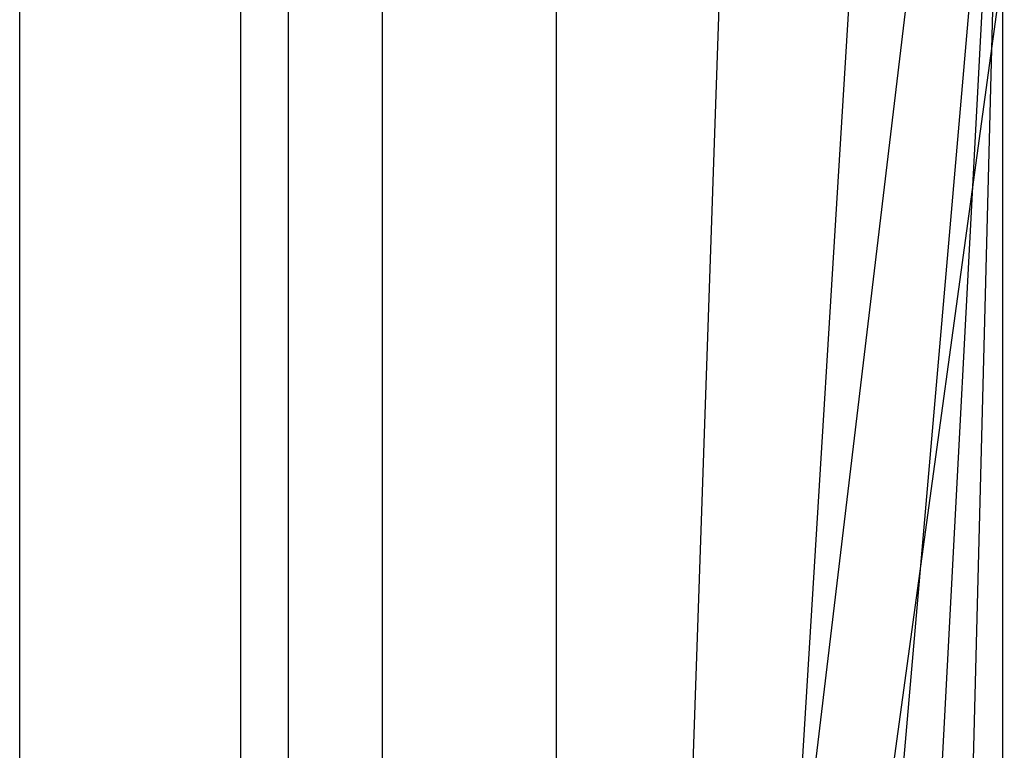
# Model space of a CAD drawing. Extents: x 0.1 to 12.1, y -6 to 6.
# Tile 169 of 181: x 10.621 to 10.92, y 0.474 to 0.695. Entities that reach past the tile are written whole.
import ezdxf

# ---------------------------------------------------------------- set-up
doc = ezdxf.new("R2010")
doc.units = 0
doc.header["$LTSCALE"] = 2.54
doc.layers.get('0').update_dxf_attribs({"linetype": 'CONTINUOUS'})

# ---------------------------------------------------------------- blocks, each defined once
blk = doc.blocks.new('DROPS_COLOR_C_STL')
at = {"color": 0}
for p, q in [((10.7024, -0.86832, 16.70707), (10.91754, 0.93168, 16.98615)), ((10.7024, -0.86832, 16.70707), (10.91754, 0.93168, 16.98615)), ((10.7024, -0.86832, 16.70707), (10.7024, 0.93168, 16.70707)), ((10.7024, -0.86832, 16.70707), (10.7024, 0.93168, 16.70707)), ((10.7024, -0.86832, 24.30932), (10.7024, 0.93168, 24.30932)), ((10.7024, -0.86832, 24.30932), (10.7024, 0.93168, 24.30932)), ((10.94328, 0.88751, 17.02192), (10.7024, -0.86832, 16.70707)), ((10.94328, 0.88751, 17.02192), (10.7024, -0.86832, 16.70707)), ((10.78385, -0.74137, 28.81551), (10.91914, 0.81573, 28.99459)), ((10.78385, -0.74137, 28.81551), (10.91914, 0.81573, 28.99459)), ((10.83517, -0.76432, 28.88182), (10.91914, 0.81573, 28.99459)), ((10.83517, -0.76432, 28.88182), (10.91914, 0.81573, 28.99459)), ((10.87789, -0.7881, 28.9385), (10.91914, 0.81573, 28.99459)), ((10.87789, -0.7881, 28.9385), (10.91914, 0.81573, 28.99459)), ((10.91901, -0.81563, 28.99442), (10.91914, 0.81573, 28.99459)), ((10.91901, -0.81563, 28.99442), (10.91914, 0.81573, 28.99459)), ((10.78385, -0.74137, 28.81551), (10.87787, 0.78809, 28.93849)), ((10.78385, -0.74137, 28.81551), (10.87787, 0.78809, 28.93849)), ((10.83517, 0.76432, 28.88182), (10.78385, -0.74137, 28.81551)), ((10.83517, 0.76432, 28.88182), (10.78385, -0.74137, 28.81551)), ((10.78385, -0.74137, 28.81551), (10.78377, 0.74134, 28.81542)), ((10.78385, -0.74137, 28.81551), (10.78377, 0.74134, 28.81542)), ((10.73092, -0.72343, 28.74909), (10.73092, 0.72343, 28.74909)), ((10.73092, -0.72343, 28.74909), (10.73092, 0.72343, 28.74909)), ((10.68799, -0.71276, 28.69659), (10.68799, 0.71276, 28.69659)), ((10.68799, -0.71276, 28.69659), (10.68799, 0.71276, 28.69659)), ((10.6209, -0.70262, 28.61691), (10.6209, 0.70262, 28.61691)), ((10.6209, -0.70262, 28.61691), (10.6209, 0.70262, 28.61691))]:
    blk.add_line(p, q, dxfattribs=at)

msp = doc.modelspace()

# ---------------------------------------------------------------- block references
at = {"color": 0}
msp.add_blockref('DROPS_COLOR_C_STL', (0, 0), dxfattribs=at)

doc.saveas('drawing.dxf')
